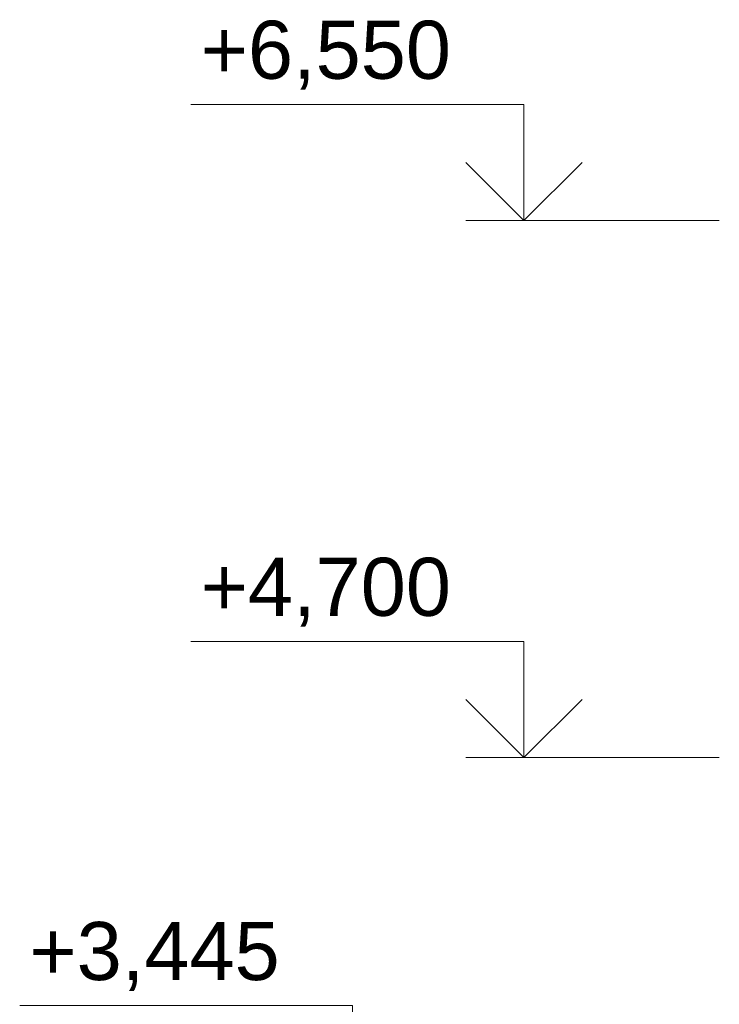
# Model space of a CAD drawing. Header units: millimetres. Extents: x -15683 to 202647, y -7448 to 20513.
# Tile 34 of 114: x 73232 to 75641, y 8572 to 11963. Entities that reach past the tile are written whole.
import ezdxf
from ezdxf.enums import TextEntityAlignment as Align

# ---------------------------------------------------------------- set-up
doc = ezdxf.new("R2010")
doc.units = ezdxf.units.MM
doc.header["$MEASUREMENT"] = 0
doc.layers.add('Размер - Отметка Уровня', color=7, linetype='Continuous')
doc.layers.add('Размер - Отметка Уровня_Ном._пера__120', color=7, linetype='Continuous', lineweight=5)
doc.styles.add('СГЕНЕРИР_СТИЛЬ_1', font='arial.ttf')

# ---------------------------------------------------------------- blocks, each defined once
blk = doc.blocks.new('Отметка высоты (ГОСТ)[18]_2', base_point=(74378.4, 8167.1))
at = {"layer": 'Размер - Отметка Уровня_Ном._пера__120', "color": 7, "linetype": 'Continuous', "lineweight": 5}
for p, q in [((74378.4, 8567.1), (73231.8, 8567.1)), ((74378.4, 8167.1), (74378.4, 8567.1)), ((74378.4, 8167.1), (74178.4, 8367.1)), ((74378.4, 8167.1), (74578.4, 8367.1)), ((75051.2, 8167.1), (74178.4, 8167.1))]:
    blk.add_line(p, q, dxfattribs=at)
at = {"layer": 'Размер - Отметка Уровня_Ном._пера__120', "color": 7, "lineweight": 5, "insert": (74178.4, 8596.8), "char_height": 200, "attachment_point": 9, "style": 'СГЕНЕРИР_СТИЛЬ_1'}
blk.add_mtext('\\A1;+3,445{\\H0.66x;\\S^  ;}', dxfattribs=at)
at = {"layer": 'Размер - Отметка Уровня_Ном._пера__120', "color": 7, "lineweight": 5, "style": 'СГЕНЕРИР_СТИЛЬ_1'}
blk.add_attdef('addText', text='', height=150, dxfattribs=at).set_placement((74118.4, 8331.4), align=Align.BOTTOM_RIGHT)
blk = doc.blocks.new('Отметка высоты (ГОСТ)[19]_2', base_point=(74968.2, 9421.7))
at = {"layer": 'Размер - Отметка Уровня_Ном._пера__120', "color": 7, "linetype": 'Continuous', "lineweight": 5}
for p, q in [((74968.2, 9821.7), (73821.6, 9821.7)), ((74968.2, 9421.7), (74968.2, 9821.7)), ((74968.2, 9421.7), (74768.2, 9621.7)), ((74968.2, 9421.7), (75168.2, 9621.7)), ((75641, 9421.7), (74768.2, 9421.7))]:
    blk.add_line(p, q, dxfattribs=at)
at = {"layer": 'Размер - Отметка Уровня_Ном._пера__120', "color": 7, "lineweight": 5, "insert": (74768.2, 9851.4), "char_height": 200, "attachment_point": 9, "style": 'СГЕНЕРИР_СТИЛЬ_1'}
blk.add_mtext('\\A1;+4,700{\\H0.66x;\\S^  ;}', dxfattribs=at)
at = {"layer": 'Размер - Отметка Уровня_Ном._пера__120', "color": 7, "lineweight": 5, "style": 'СГЕНЕРИР_СТИЛЬ_1'}
blk.add_attdef('addText', text='', height=150, dxfattribs=at).set_placement((74708.2, 9585.9), align=Align.BOTTOM_RIGHT)
blk = doc.blocks.new('Отметка высоты (ГОСТ)[20]_2', base_point=(74968.2, 11271.7))
at = {"layer": 'Размер - Отметка Уровня_Ном._пера__120', "color": 7, "linetype": 'Continuous', "lineweight": 5}
for p, q in [((74968.2, 11671.7), (73821.6, 11671.7)), ((74968.2, 11271.7), (74968.2, 11671.7)), ((74968.2, 11271.7), (74768.2, 11471.7)), ((74968.2, 11271.7), (75168.2, 11471.7)), ((75641, 11271.7), (74768.2, 11271.7))]:
    blk.add_line(p, q, dxfattribs=at)
at = {"layer": 'Размер - Отметка Уровня_Ном._пера__120', "color": 7, "lineweight": 5, "insert": (74768.2, 11701.4), "char_height": 200, "attachment_point": 9, "style": 'СГЕНЕРИР_СТИЛЬ_1'}
blk.add_mtext('\\A1;+6,550{\\H0.66x;\\S^  ;}', dxfattribs=at)
at = {"layer": 'Размер - Отметка Уровня_Ном._пера__120', "color": 7, "lineweight": 5, "style": 'СГЕНЕРИР_СТИЛЬ_1'}
blk.add_attdef('addText', text='', height=150, dxfattribs=at).set_placement((74708.2, 11435.9), align=Align.BOTTOM_RIGHT)

msp = doc.modelspace()

# ---------------------------------------------------------------- block references
at = {"layer": 'Размер - Отметка Уровня', "color": 104, "linetype": 'Continuous', "lineweight": 15, "true_color": 0x029e21}
for name, p in [('Отметка высоты (ГОСТ)[20]_2', (74968.2, 11271.7)), ('Отметка высоты (ГОСТ)[19]_2', (74968.2, 9421.7)), ('Отметка высоты (ГОСТ)[18]_2', (74378.4, 8167.1))]:
    msp.add_blockref(name, p, dxfattribs=at)

doc.saveas('drawing.dxf')
